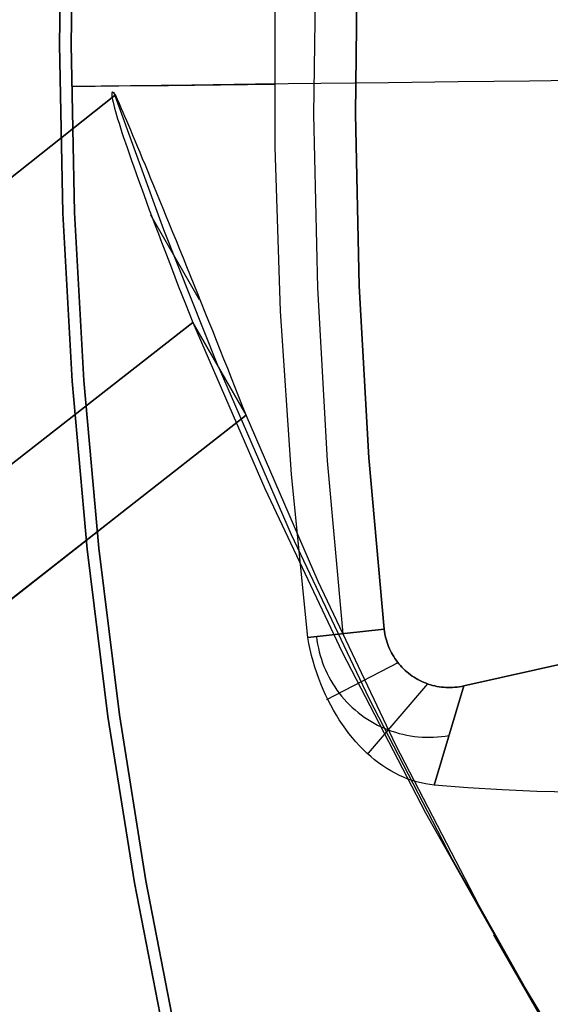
# Model space of a CAD drawing. Header units: millimetres. Extents: x -664 to 605, y -504 to 706.
# Tile 35 of 66: x -168 to -160, y -16 to 0. Entities that reach past the tile are written whole.
import ezdxf

# ---------------------------------------------------------------- set-up
doc = ezdxf.new("R2010")
doc.units = ezdxf.units.MM
doc.layers.add('1', color=7, linetype='Continuous')

# ---------------------------------------------------------------- blocks, each defined once
blk = doc.blocks.new('Bloque 05')
at = {"layer": '1', "color": 29, "true_color": 0x4d342b}
for p, q in [((75.304, -14.672, 616.561), (76.405, -12.627, 616.12)), ((76.354, -12.695, 615.659), (76.374, -12.664, 615.815)), ((76.354, -12.695, 615.659), (76.374, -12.664, 615.815)), ((76.374, -12.664, 615.815), (76.391, -12.647, 615.975)), ((76.374, -12.664, 615.815), (76.391, -12.647, 615.975)), ((76.374, -12.664, 615.815), (80.971, -17.544, 616.006)), ((80.971, -17.544, 616.006), (76.374, -12.664, 615.815)), ((76.374, -12.664, 615.815), (80.971, -17.544, 616.006)), ((76.391, -12.647, 615.975), (76.406, -12.636, 616.135)), ((76.391, -12.647, 615.975), (76.406, -12.636, 616.135)), ((76.406, -12.636, 616.135), (76.417, -12.629, 616.295)), ((76.406, -12.636, 616.135), (76.417, -12.629, 616.295)), ((76.417, -12.629, 616.295), (76.426, -12.628, 616.456)), ((76.417, -12.629, 616.295), (76.426, -12.628, 616.456)), ((76.426, -12.628, 616.456), (76.432, -12.631, 616.617)), ((76.426, -12.628, 616.456), (76.432, -12.631, 616.617)), ((76.433, -12.669, 617.099), (76.427, -12.691, 617.258)), ((76.433, -12.669, 617.099), (76.427, -12.691, 617.258)), ((76.432, -12.631, 616.617), (76.435, -12.639, 616.778)), ((76.432, -12.631, 616.617), (76.435, -12.639, 616.778)), ((76.435, -12.651, 616.939), (76.433, -12.669, 617.099)), ((76.435, -12.651, 616.939), (76.433, -12.669, 617.099)), ((76.435, -12.639, 616.778), (76.435, -12.651, 616.939)), ((76.435, -12.639, 616.778), (76.435, -12.651, 616.939)), ((76.245, -12.868, 615.048), (76.276, -12.818, 615.198)), ((76.245, -12.868, 615.048), (76.276, -12.818, 615.198)), ((76.276, -12.818, 615.198), (76.305, -12.773, 615.35)), ((76.276, -12.818, 615.198), (76.305, -12.773, 615.35)), ((76.305, -12.773, 615.35), (76.33, -12.732, 615.504)), ((76.305, -12.773, 615.35), (76.33, -12.732, 615.504)), ((76.33, -12.732, 615.504), (76.354, -12.695, 615.659)), ((76.33, -12.732, 615.504), (76.354, -12.695, 615.659)), ((76.378, -12.827, 617.886), (76.358, -12.873, 618.039)), ((76.378, -12.827, 617.886), (76.358, -12.873, 618.039)), ((76.394, -12.786, 617.731), (76.378, -12.827, 617.886)), ((76.394, -12.786, 617.731), (76.378, -12.827, 617.886)), ((76.408, -12.75, 617.574), (76.394, -12.786, 617.731)), ((76.408, -12.75, 617.574), (76.394, -12.786, 617.731)), ((76.419, -12.718, 617.417), (76.408, -12.75, 617.574)), ((76.419, -12.718, 617.417), (76.408, -12.75, 617.574)), ((76.427, -12.691, 617.258), (76.419, -12.718, 617.417)), ((76.427, -12.691, 617.258), (76.419, -12.718, 617.417)), ((76.136, -13.046, 614.612), (76.175, -12.982, 614.755)), ((76.136, -13.046, 614.612), (76.175, -12.982, 614.755)), ((76.175, -12.982, 614.755), (76.211, -12.923, 614.9)), ((76.175, -12.982, 614.755), (76.211, -12.923, 614.9)), ((76.211, -12.923, 614.9), (76.245, -12.868, 615.048)), ((76.211, -12.923, 614.9), (76.245, -12.868, 615.048)), ((76.311, -12.978, 618.34), (76.284, -13.037, 618.487)), ((76.311, -12.978, 618.34), (76.284, -13.037, 618.487)), ((76.336, -12.923, 618.19), (76.311, -12.978, 618.34)), ((76.336, -12.923, 618.19), (76.311, -12.978, 618.34)), ((76.358, -12.873, 618.039), (76.336, -12.923, 618.19)), ((76.358, -12.873, 618.039), (76.336, -12.923, 618.19)), ((76.051, -13.185, 614.334), (76.095, -13.113, 614.472)), ((76.051, -13.185, 614.334), (76.095, -13.113, 614.472)), ((76.095, -13.113, 614.472), (76.136, -13.046, 614.612)), ((76.095, -13.113, 614.472), (76.136, -13.046, 614.612)), ((76.253, -13.1, 618.632), (76.221, -13.168, 618.775)), ((76.253, -13.1, 618.632), (76.221, -13.168, 618.775)), ((76.284, -13.037, 618.487), (76.253, -13.1, 618.632)), ((76.284, -13.037, 618.487), (76.253, -13.1, 618.632)), ((75.957, -13.341, 614.069), (76.006, -13.261, 614.2)), ((75.957, -13.341, 614.069), (76.006, -13.261, 614.2)), ((76.006, -13.261, 614.2), (76.051, -13.185, 614.334)), ((76.006, -13.261, 614.2), (76.051, -13.185, 614.334)), ((76.185, -13.24, 618.915), (76.147, -13.315, 619.052)), ((76.185, -13.24, 618.915), (76.147, -13.315, 619.052)), ((76.221, -13.168, 618.775), (76.185, -13.24, 618.915)), ((76.221, -13.168, 618.775), (76.185, -13.24, 618.915)), ((75.855, -13.513, 613.816), (75.907, -13.425, 613.941)), ((75.855, -13.513, 613.816), (75.907, -13.425, 613.941)), ((75.907, -13.425, 613.941), (75.957, -13.341, 614.069)), ((75.907, -13.425, 613.941), (75.957, -13.341, 614.069)), ((76.107, -13.395, 619.186), (76.064, -13.479, 619.316)), ((76.107, -13.395, 619.186), (76.064, -13.479, 619.316)), ((76.147, -13.315, 619.052), (76.107, -13.395, 619.186)), ((76.147, -13.315, 619.052), (76.107, -13.395, 619.186)), ((75.743, -13.699, 613.578), (75.8, -13.604, 613.695)), ((75.743, -13.699, 613.578), (75.8, -13.604, 613.695)), ((75.8, -13.604, 613.695), (75.855, -13.513, 613.816)), ((75.8, -13.604, 613.695), (75.855, -13.513, 613.816)), ((76.019, -13.567, 619.444), (75.971, -13.658, 619.568)), ((76.019, -13.567, 619.444), (75.971, -13.658, 619.568)), ((76.064, -13.479, 619.316), (76.019, -13.567, 619.444)), ((76.064, -13.479, 619.316), (76.019, -13.567, 619.444)), ((75.685, -13.798, 613.465), (75.743, -13.699, 613.578)), ((75.685, -13.798, 613.465), (75.743, -13.699, 613.578)), ((75.921, -13.753, 619.688), (75.869, -13.851, 619.804)), ((75.921, -13.753, 619.688), (75.869, -13.851, 619.804)), ((75.971, -13.658, 619.568), (75.921, -13.753, 619.688)), ((75.971, -13.658, 619.568), (75.921, -13.753, 619.688)), ((75.562, -14.005, 613.251), (75.624, -13.9, 613.356)), ((75.562, -14.005, 613.251), (75.624, -13.9, 613.356)), ((75.624, -13.9, 613.356), (75.685, -13.798, 613.465)), ((75.624, -13.9, 613.356), (75.685, -13.798, 613.465)), ((75.869, -13.851, 619.804), (75.815, -13.953, 619.917)), ((75.869, -13.851, 619.804), (75.815, -13.953, 619.917)), ((75.498, -14.113, 613.15), (75.562, -14.005, 613.251)), ((75.498, -14.113, 613.15), (75.562, -14.005, 613.251)), ((75.759, -14.058, 620.026), (75.701, -14.166, 620.13)), ((75.759, -14.058, 620.026), (75.701, -14.166, 620.13)), ((75.815, -13.953, 619.917), (75.759, -14.058, 620.026)), ((75.815, -13.953, 619.917), (75.759, -14.058, 620.026)), ((75.365, -14.338, 612.962), (75.432, -14.224, 613.054)), ((75.365, -14.338, 612.962), (75.432, -14.224, 613.054)), ((75.432, -14.224, 613.054), (75.498, -14.113, 613.15)), ((75.432, -14.224, 613.054), (75.498, -14.113, 613.15)), ((75.701, -14.166, 620.13), (75.64, -14.277, 620.23)), ((75.701, -14.166, 620.13), (75.64, -14.277, 620.23)), ((75.296, -14.455, 612.875), (75.365, -14.338, 612.962)), ((75.296, -14.455, 612.875), (75.365, -14.338, 612.962)), ((75.578, -14.391, 620.326), (75.514, -14.507, 620.417)), ((75.578, -14.391, 620.326), (75.514, -14.507, 620.417)), ((75.64, -14.277, 620.23), (75.578, -14.391, 620.326)), ((75.64, -14.277, 620.23), (75.578, -14.391, 620.326)), ((74.582, -15.695, 612.313), (75.542, -14.475, 620.365)), ((75.226, -14.574, 612.793), (75.296, -14.455, 612.875)), ((75.226, -14.574, 612.793), (75.296, -14.455, 612.875)), ((75.514, -14.507, 620.417), (75.449, -14.626, 620.503)), ((75.514, -14.507, 620.417), (75.449, -14.626, 620.503)), ((74.145, -16.686, 617.004), (75.304, -14.672, 616.561)), ((75.081, -14.82, 612.643), (75.154, -14.696, 612.715)), ((75.081, -14.82, 612.643), (75.154, -14.696, 612.715)), ((75.154, -14.696, 612.715), (75.226, -14.574, 612.793)), ((75.154, -14.696, 612.715), (75.226, -14.574, 612.793)), ((75.449, -14.626, 620.503), (75.381, -14.748, 620.585)), ((75.449, -14.626, 620.503), (75.381, -14.748, 620.585)), ((75.007, -14.946, 612.575), (75.081, -14.82, 612.643)), ((75.007, -14.946, 612.575), (75.081, -14.82, 612.643)), ((75.381, -14.748, 620.585), (75.312, -14.871, 620.661)), ((75.381, -14.748, 620.585), (75.312, -14.871, 620.661)), ((74.932, -15.075, 612.513), (75.007, -14.946, 612.575)), ((74.932, -15.075, 612.513), (75.007, -14.946, 612.575)), ((75.242, -14.997, 620.733), (75.17, -15.125, 620.8)), ((75.242, -14.997, 620.733), (75.17, -15.125, 620.8)), ((75.312, -14.871, 620.661), (75.242, -14.997, 620.733)), ((75.312, -14.871, 620.661), (75.242, -14.997, 620.733)), ((74.856, -15.205, 612.456), (74.932, -15.075, 612.513)), ((74.856, -15.205, 612.456), (74.932, -15.075, 612.513)), ((75.17, -15.125, 620.8), (75.097, -15.255, 620.862)), ((75.17, -15.125, 620.8), (75.097, -15.255, 620.862)), ((74.779, -15.336, 612.404), (74.856, -15.205, 612.456)), ((74.779, -15.336, 612.404), (74.856, -15.205, 612.456)), ((75.097, -15.255, 620.862), (75.023, -15.386, 620.918)), ((75.097, -15.255, 620.862), (75.023, -15.386, 620.918)), ((74.623, -15.604, 612.316), (74.701, -15.469, 612.357)), ((74.623, -15.604, 612.316), (74.701, -15.469, 612.357)), ((74.701, -15.469, 612.357), (74.779, -15.336, 612.404)), ((74.701, -15.469, 612.357), (74.779, -15.336, 612.404)), ((75.023, -15.386, 620.918), (74.948, -15.519, 620.969)), ((75.023, -15.386, 620.918), (74.948, -15.519, 620.969)), ((74.544, -15.74, 612.28), (74.623, -15.604, 612.316)), ((74.544, -15.74, 612.28), (74.623, -15.604, 612.316)), ((74.948, -15.519, 620.969), (74.871, -15.653, 621.015)), ((74.948, -15.519, 620.969), (74.871, -15.653, 621.015)), ((74.464, -15.877, 612.25), (74.544, -15.74, 612.28)), ((74.464, -15.877, 612.25), (74.544, -15.74, 612.28)), ((74.794, -15.789, 621.056), (74.715, -15.925, 621.091)), ((74.794, -15.789, 621.056), (74.715, -15.925, 621.091)), ((74.871, -15.653, 621.015), (74.794, -15.789, 621.056)), ((74.871, -15.653, 621.015), (74.794, -15.789, 621.056)), ((74.384, -16.014, 612.225), (74.464, -15.877, 612.25)), ((74.384, -16.014, 612.225), (74.464, -15.877, 612.25)), ((74.715, -15.925, 621.091), (74.636, -16.062, 621.12)), ((74.715, -15.925, 621.091), (74.636, -16.062, 621.12)), ((74.636, -16.062, 621.12), (73.124, -18.51, 621.671)), ((74.636, -16.062, 621.12), (73.124, -18.51, 621.671)), ((74.636, -16.062, 621.12), (73.582, -17.401, 612.283)), ((73.582, -17.401, 612.283), (74.636, -16.062, 621.12)), ((74.304, -16.152, 612.206), (74.384, -16.014, 612.225)), ((74.304, -16.152, 612.206), (74.384, -16.014, 612.225)), ((74.636, -16.062, 621.12), (79.079, -20.723, 621.297)), ((74.636, -16.062, 621.12), (78.958, -20.6, 621.292)), ((79.079, -20.723, 621.297), (74.636, -16.062, 621.12)), ((74.223, -16.291, 612.192), (74.304, -16.152, 612.206)), ((74.223, -16.291, 612.192), (74.304, -16.152, 612.206)), ((74.143, -16.43, 612.184), (74.223, -16.291, 612.192)), ((74.143, -16.43, 612.184), (74.223, -16.291, 612.192)), ((73.981, -16.709, 612.184), (74.062, -16.57, 612.181)), ((73.981, -16.709, 612.184), (74.062, -16.57, 612.181)), ((74.062, -16.57, 612.181), (74.143, -16.43, 612.184)), ((74.062, -16.57, 612.181), (74.143, -16.43, 612.184)), ((72.598, -19.179, 617.253), (74.109, -16.732, 616.702)), ((73.901, -16.849, 612.193), (73.981, -16.709, 612.184)), ((73.901, -16.849, 612.193), (73.981, -16.709, 612.184)), ((73.821, -16.988, 612.207), (73.901, -16.849, 612.193)), ((73.821, -16.988, 612.207), (73.901, -16.849, 612.193)), ((73.741, -17.126, 612.227), (73.821, -16.988, 612.207)), ((73.741, -17.126, 612.227), (73.821, -16.988, 612.207)), ((73.661, -17.264, 612.252), (73.741, -17.126, 612.227)), ((73.661, -17.264, 612.252), (73.741, -17.126, 612.227)), ((73.582, -17.401, 612.283), (73.661, -17.264, 612.252)), ((73.582, -17.401, 612.283), (73.661, -17.264, 612.252)), ((72.071, -19.848, 612.834), (73.582, -17.401, 612.283)), ((72.071, -19.848, 612.834), (73.582, -17.401, 612.283)), ((78.025, -22.062, 612.459), (73.582, -17.401, 612.283)), ((73.582, -17.401, 612.283), (77.503, -21.528, 612.441)), ((73.582, -17.401, 612.283), (78.025, -22.062, 612.459)), ((73.124, -18.51, 621.671), (71.529, -20.903, 622.224)), ((73.124, -18.51, 621.671), (71.529, -20.903, 622.224)), ((71.002, -21.572, 617.806), (72.598, -19.179, 617.253)), ((70.475, -22.242, 613.387), (72.071, -19.848, 612.834)), ((70.475, -22.242, 613.387), (72.071, -19.848, 612.834)), ((71.529, -20.903, 622.224), (69.851, -23.239, 622.778)), ((71.529, -20.903, 622.224), (69.851, -23.239, 622.778)), ((69.324, -23.909, 618.36), (71.002, -21.572, 617.806)), ((68.797, -24.578, 613.941), (70.475, -22.242, 613.387)), ((68.797, -24.578, 613.941), (70.475, -22.242, 613.387)), ((69.851, -23.239, 622.778), (68.094, -25.516, 623.333)), ((69.851, -23.239, 622.778), (68.094, -25.516, 623.333)), ((67.567, -26.185, 618.914), (69.324, -23.909, 618.36)), ((67.04, -26.855, 614.496), (68.797, -24.578, 613.941)), ((67.04, -26.855, 614.496), (68.797, -24.578, 613.941)), ((67.445, -26.344, 614.37), (68.499, -25.005, 623.207)), ((68.094, -25.516, 623.333), (66.259, -27.73, 623.887)), ((68.094, -25.516, 623.333), (66.259, -27.73, 623.887))]:
    blk.add_line(p, q, dxfattribs=at)
blk = doc.blocks.new('Bloque 06')
at = {"layer": '1', "color": 29, "true_color": 0x4d342b}
for p, q in [((77.188, -11.973, 623.13), (77.538, -9.324, 623.13)), ((77.188, -11.973, 615.57), (77.538, -9.324, 615.57)), ((77.538, -9.324, 615.57), (77.188, -11.973, 615.57)), ((77.188, -11.973, 623.13), (77.538, -9.324, 623.13)), ((77.722, -9.345, 623.13), (77.371, -12.001, 623.13)), ((77.371, -12.001, 615.57), (77.722, -9.345, 615.57)), ((77.722, -9.345, 623.13), (77.371, -12.001, 623.13)), ((77.722, -9.345, 619.35), (77.371, -12.001, 619.35)), ((77.722, -9.345, 615.57), (77.371, -12.001, 615.57)), ((72.92, -9.699, 613.83), (72.562, -12.41, 613.83)), ((72.562, -12.41, 613.83), (72.92, -9.699, 613.83)), ((73.578, -9.781, 612.633), (73.216, -12.514, 612.633)), ((73.745, -13.121, 611.522), (74.12, -10.545, 611.497)), ((73.745, -13.121, 611.522), (74.12, -10.545, 611.497)), ((68.754, -11.313, 630.486), (69.902, -11.495, 629.699)), ((69.902, -11.495, 629.699), (71.021, -11.673, 628.871)), ((71.021, -11.673, 628.871), (72.112, -11.845, 628.005)), ((72.112, -11.845, 628.005), (73.172, -12.013, 627.101)), ((73.172, -12.013, 627.101), (74.201, -12.176, 626.16)), ((76.747, -14.609, 623.13), (77.188, -11.973, 623.13)), ((76.747, -14.609, 615.57), (77.188, -11.973, 615.57)), ((77.188, -11.973, 615.57), (76.747, -14.609, 615.57)), ((76.747, -14.609, 623.13), (77.188, -11.973, 623.13)), ((77.371, -12.001, 623.13), (76.929, -14.642, 623.13)), ((76.929, -14.642, 615.57), (77.371, -12.001, 615.57)), ((77.371, -12.001, 623.13), (76.929, -14.642, 623.13)), ((77.371, -12.001, 619.35), (76.929, -14.642, 619.35)), ((77.371, -12.001, 615.57), (76.929, -14.642, 615.57)), ((74.748, -12.263, 612.484), (73.9, -12.129, 611.512)), ((74.201, -12.176, 626.16), (75.197, -12.334, 625.184)), ((75.563, -12.392, 613.485), (74.748, -12.263, 612.484)), ((75.197, -12.334, 625.184), (76.159, -12.487, 624.174)), ((72.562, -12.41, 613.83), (72.109, -15.108, 613.83)), ((72.109, -15.108, 613.83), (72.562, -12.41, 613.83)), ((73.216, -12.514, 612.633), (72.759, -15.232, 612.633)), ((76.342, -12.516, 614.514), (75.563, -12.392, 613.485)), ((76.159, -12.487, 624.174), (77.086, -12.634, 623.13)), ((77.086, -12.634, 615.57), (76.342, -12.516, 614.514)), ((77.269, -12.663, 623.13), (77.269, -12.663, 615.57)), ((73.284, -15.683, 611.55), (73.745, -13.121, 611.522)), ((73.284, -15.683, 611.55), (73.745, -13.121, 611.522)), ((69.544, -21.157, 613.83), (51.217, -14.105, 613.83)), ((51.217, -14.105, 613.83), (69.544, -21.157, 613.83)), ((76.216, -17.228, 623.13), (76.747, -14.609, 623.13)), ((76.216, -17.228, 615.57), (76.747, -14.609, 615.57)), ((76.747, -14.609, 615.57), (76.216, -17.228, 615.57)), ((76.216, -17.228, 623.13), (76.747, -14.609, 623.13)), ((76.929, -14.642, 623.13), (76.397, -17.267, 623.13)), ((76.397, -17.267, 615.57), (76.929, -14.642, 615.57)), ((76.929, -14.642, 623.13), (76.397, -17.267, 623.13)), ((76.929, -14.642, 619.35), (76.397, -17.267, 619.35)), ((76.929, -14.642, 615.57), (76.397, -17.267, 615.57)), ((72.109, -15.108, 613.83), (71.562, -17.788, 613.83)), ((71.562, -17.788, 613.83), (72.109, -15.108, 613.83)), ((72.759, -15.232, 612.633), (72.209, -17.933, 612.633)), ((72.738, -18.228, 611.583), (73.284, -15.683, 611.55)), ((72.738, -18.228, 611.583), (73.284, -15.683, 611.55)), ((75.595, -19.827, 623.13), (76.216, -17.228, 623.13)), ((75.595, -19.827, 615.57), (76.216, -17.228, 615.57)), ((76.216, -17.228, 615.57), (75.595, -19.827, 615.57)), ((75.595, -19.827, 623.13), (76.216, -17.228, 623.13)), ((76.397, -17.267, 623.13), (75.775, -19.873, 623.13)), ((75.775, -19.873, 615.57), (76.397, -17.267, 615.57)), ((76.397, -17.267, 623.13), (75.775, -19.873, 623.13)), ((76.397, -17.267, 619.35), (75.775, -19.873, 619.35)), ((76.397, -17.267, 615.57), (75.775, -19.873, 615.57)), ((71.562, -17.788, 613.83), (70.923, -20.447, 613.83)), ((70.923, -20.447, 613.83), (71.562, -17.788, 613.83)), ((72.209, -17.933, 612.633), (71.565, -20.613, 612.633)), ((72.107, -20.753, 611.62), (72.738, -18.228, 611.583)), ((72.107, -20.753, 611.62), (72.738, -18.228, 611.583)), ((74.886, -22.403, 623.13), (75.595, -19.827, 623.13)), ((74.886, -22.403, 615.57), (75.595, -19.827, 615.57)), ((75.595, -19.827, 615.57), (74.886, -22.403, 615.57)), ((74.886, -22.403, 623.13), (75.595, -19.827, 623.13)), ((75.775, -19.873, 623.13), (75.063, -22.455, 623.13)), ((75.063, -22.455, 615.57), (75.775, -19.873, 615.57)), ((75.775, -19.873, 623.13), (75.063, -22.455, 623.13)), ((75.775, -19.873, 619.35), (75.063, -22.455, 619.35)), ((75.775, -19.873, 615.57), (75.063, -22.455, 615.57)), ((70.914, -20.481, 613.83), (70.903, -20.516, 613.83)), ((70.903, -20.516, 613.83), (70.914, -20.481, 613.83)), ((70.923, -20.447, 613.83), (70.914, -20.481, 613.83)), ((70.914, -20.481, 613.83), (70.923, -20.447, 613.83)), ((72.107, -20.753, 611.62), (70.923, -20.447, 613.83)), ((70.923, -20.447, 613.83), (72.107, -20.753, 611.62)), ((70.849, -20.648, 613.83), (70.832, -20.679, 613.83)), ((70.832, -20.679, 613.83), (70.849, -20.648, 613.83)), ((70.864, -20.615, 613.83), (70.849, -20.648, 613.83)), ((70.849, -20.648, 613.83), (70.864, -20.615, 613.83)), ((70.878, -20.582, 613.83), (70.864, -20.615, 613.83)), ((70.864, -20.615, 613.83), (70.878, -20.582, 613.83)), ((70.891, -20.549, 613.83), (70.878, -20.582, 613.83)), ((70.878, -20.582, 613.83), (70.891, -20.549, 613.83)), ((70.903, -20.516, 613.83), (70.891, -20.549, 613.83)), ((70.891, -20.549, 613.83), (70.903, -20.516, 613.83)), ((70.756, -20.8, 613.83), (70.734, -20.828, 613.83)), ((70.734, -20.828, 613.83), (70.756, -20.8, 613.83)), ((70.777, -20.771, 613.83), (70.756, -20.8, 613.83)), ((70.756, -20.8, 613.83), (70.777, -20.771, 613.83)), ((70.796, -20.741, 613.83), (70.777, -20.771, 613.83)), ((70.777, -20.771, 613.83), (70.796, -20.741, 613.83)), ((70.815, -20.71, 613.83), (70.796, -20.741, 613.83)), ((70.796, -20.741, 613.83), (70.815, -20.71, 613.83)), ((70.832, -20.679, 613.83), (70.815, -20.71, 613.83)), ((70.815, -20.71, 613.83), (70.832, -20.679, 613.83)), ((71.954, -20.777, 611.875), (71.936, -20.836, 611.875)), ((71.971, -20.718, 611.875), (71.954, -20.777, 611.875)), ((72.075, -20.845, 611.613), (72.107, -20.753, 611.62)), ((72.075, -20.845, 611.613), (72.107, -20.753, 611.62)), ((70.612, -20.959, 613.83), (70.585, -20.982, 613.83)), ((70.585, -20.982, 613.83), (70.612, -20.959, 613.83)), ((70.639, -20.934, 613.83), (70.612, -20.959, 613.83)), ((70.612, -20.959, 613.83), (70.639, -20.934, 613.83)), ((70.63, -20.943, 613.83), (71.67, -21.692, 611.446)), ((70.664, -20.909, 613.83), (70.639, -20.934, 613.83)), ((70.639, -20.934, 613.83), (70.664, -20.909, 613.83)), ((70.688, -20.883, 613.83), (70.664, -20.909, 613.83)), ((70.664, -20.909, 613.83), (70.688, -20.883, 613.83)), ((70.712, -20.856, 613.83), (70.688, -20.883, 613.83)), ((70.688, -20.883, 613.83), (70.712, -20.856, 613.83)), ((70.734, -20.828, 613.83), (70.712, -20.856, 613.83)), ((70.712, -20.856, 613.83), (70.734, -20.828, 613.83)), ((71.893, -20.951, 611.875), (71.869, -21.007, 611.875)), ((71.915, -20.894, 611.875), (71.893, -20.951, 611.875)), ((71.936, -20.836, 611.875), (71.915, -20.894, 611.875)), ((72.005, -21.025, 611.591), (72.041, -20.936, 611.603)), ((72.005, -21.025, 611.591), (72.041, -20.936, 611.603)), ((72.041, -20.936, 611.603), (72.075, -20.845, 611.613)), ((72.041, -20.936, 611.603), (72.075, -20.845, 611.613)), ((70.377, -21.119, 613.83), (70.344, -21.134, 613.83)), ((70.344, -21.134, 613.83), (70.377, -21.119, 613.83)), ((70.408, -21.102, 613.83), (70.377, -21.119, 613.83)), ((70.377, -21.119, 613.83), (70.408, -21.102, 613.83)), ((70.44, -21.085, 613.83), (70.408, -21.102, 613.83)), ((70.408, -21.102, 613.83), (70.44, -21.085, 613.83)), ((70.47, -21.066, 613.83), (70.44, -21.085, 613.83)), ((70.44, -21.085, 613.83), (70.47, -21.066, 613.83)), ((70.5, -21.047, 613.83), (70.47, -21.066, 613.83)), ((70.47, -21.066, 613.83), (70.5, -21.047, 613.83)), ((70.529, -21.026, 613.83), (70.5, -21.047, 613.83)), ((70.5, -21.047, 613.83), (70.529, -21.026, 613.83)), ((70.558, -21.005, 613.83), (70.529, -21.026, 613.83)), ((70.529, -21.026, 613.83), (70.558, -21.005, 613.83)), ((70.585, -20.982, 613.83), (70.558, -21.005, 613.83)), ((70.558, -21.005, 613.83), (70.585, -20.982, 613.83)), ((71.814, -21.117, 611.875), (71.784, -21.171, 611.875)), ((71.842, -21.063, 611.875), (71.814, -21.117, 611.875)), ((71.869, -21.007, 611.875), (71.842, -21.063, 611.875)), ((71.926, -21.201, 611.559), (71.966, -21.114, 611.576)), ((71.926, -21.201, 611.559), (71.966, -21.114, 611.576)), ((71.966, -21.114, 611.576), (72.005, -21.025, 611.591)), ((71.966, -21.114, 611.576), (72.005, -21.025, 611.591)), ((69.578, -21.169, 613.83), (69.544, -21.157, 613.83)), ((69.544, -21.157, 613.83), (69.778, -22.783, 609.921)), ((69.778, -22.783, 609.921), (69.544, -21.157, 613.83)), ((69.544, -21.157, 613.83), (69.578, -21.169, 613.83)), ((69.612, -21.18, 613.83), (69.578, -21.169, 613.83)), ((69.578, -21.169, 613.83), (69.612, -21.18, 613.83)), ((69.646, -21.19, 613.83), (69.612, -21.18, 613.83)), ((69.612, -21.18, 613.83), (69.646, -21.19, 613.83)), ((69.681, -21.198, 613.83), (69.646, -21.19, 613.83)), ((69.646, -21.19, 613.83), (69.681, -21.198, 613.83)), ((69.715, -21.206, 613.83), (69.681, -21.198, 613.83)), ((69.681, -21.198, 613.83), (69.715, -21.206, 613.83)), ((69.751, -21.212, 613.83), (69.715, -21.206, 613.83)), ((69.715, -21.206, 613.83), (69.751, -21.212, 613.83)), ((69.786, -21.217, 613.83), (69.751, -21.212, 613.83)), ((69.751, -21.212, 613.83), (69.786, -21.217, 613.83)), ((69.822, -21.221, 613.83), (69.786, -21.217, 613.83)), ((69.786, -21.217, 613.83), (69.822, -21.221, 613.83)), ((69.857, -21.224, 613.83), (69.822, -21.221, 613.83)), ((69.822, -21.221, 613.83), (69.857, -21.224, 613.83)), ((69.893, -21.225, 613.83), (69.857, -21.224, 613.83)), ((69.857, -21.224, 613.83), (69.893, -21.225, 613.83)), ((69.929, -21.226, 613.83), (69.893, -21.225, 613.83)), ((69.893, -21.225, 613.83), (69.929, -21.226, 613.83)), ((69.964, -21.225, 613.83), (69.929, -21.226, 613.83)), ((69.929, -21.226, 613.83), (69.964, -21.225, 613.83)), ((70, -21.222, 613.83), (69.964, -21.225, 613.83)), ((69.964, -21.225, 613.83), (70, -21.222, 613.83)), ((70.035, -21.219, 613.83), (70, -21.222, 613.83)), ((70, -21.222, 613.83), (70.035, -21.219, 613.83)), ((70.071, -21.214, 613.83), (70.035, -21.219, 613.83)), ((70.035, -21.219, 613.83), (70.071, -21.214, 613.83)), ((70.106, -21.208, 613.83), (70.071, -21.214, 613.83)), ((70.071, -21.214, 613.83), (70.106, -21.208, 613.83)), ((70.141, -21.201, 613.83), (70.106, -21.208, 613.83)), ((70.106, -21.208, 613.83), (70.141, -21.201, 613.83)), ((70.118, -21.206, 613.83), (70.89, -22.432, 610.881)), ((70.176, -21.193, 613.83), (70.141, -21.201, 613.83)), ((70.141, -21.201, 613.83), (70.176, -21.193, 613.83)), ((70.21, -21.183, 613.83), (70.176, -21.193, 613.83)), ((70.176, -21.193, 613.83), (70.21, -21.183, 613.83)), ((70.244, -21.173, 613.83), (70.21, -21.183, 613.83)), ((70.21, -21.183, 613.83), (70.244, -21.173, 613.83)), ((70.278, -21.161, 613.83), (70.244, -21.173, 613.83)), ((70.244, -21.173, 613.83), (70.278, -21.161, 613.83)), ((70.311, -21.148, 613.83), (70.278, -21.161, 613.83)), ((70.278, -21.161, 613.83), (70.311, -21.148, 613.83)), ((70.344, -21.134, 613.83), (70.311, -21.148, 613.83)), ((70.311, -21.148, 613.83), (70.344, -21.134, 613.83)), ((71.719, -21.275, 611.875), (71.684, -21.325, 611.875)), ((71.753, -21.223, 611.875), (71.719, -21.275, 611.875)), ((71.784, -21.171, 611.875), (71.753, -21.223, 611.875)), ((71.883, -21.287, 611.54), (71.926, -21.201, 611.559)), ((71.883, -21.287, 611.54), (71.926, -21.201, 611.559)), ((71.608, -21.422, 611.875), (71.568, -21.468, 611.875)), ((71.647, -21.374, 611.875), (71.608, -21.422, 611.875)), ((71.684, -21.325, 611.875), (71.647, -21.374, 611.875)), ((71.792, -21.453, 611.496), (71.839, -21.371, 611.519)), ((71.792, -21.453, 611.496), (71.839, -21.371, 611.519)), ((71.839, -21.371, 611.519), (71.883, -21.287, 611.54)), ((71.839, -21.371, 611.519), (71.883, -21.287, 611.54)), ((71.483, -21.556, 611.875), (71.438, -21.598, 611.875)), ((71.526, -21.513, 611.875), (71.483, -21.556, 611.875)), ((71.568, -21.468, 611.875), (71.526, -21.513, 611.875)), ((71.694, -21.613, 611.442), (71.744, -21.534, 611.47)), ((71.694, -21.613, 611.442), (71.744, -21.534, 611.47)), ((71.744, -21.534, 611.47), (71.792, -21.453, 611.496)), ((71.744, -21.534, 611.47), (71.792, -21.453, 611.496)), ((71.295, -21.715, 611.875), (71.245, -21.75, 611.875)), ((71.344, -21.678, 611.875), (71.295, -21.715, 611.875)), ((71.392, -21.639, 611.875), (71.344, -21.678, 611.875)), ((71.438, -21.598, 611.875), (71.392, -21.639, 611.875)), ((71.589, -21.765, 611.381), (71.642, -21.69, 611.412)), ((71.589, -21.765, 611.381), (71.642, -21.69, 611.412)), ((71.642, -21.69, 611.412), (71.694, -21.613, 611.442)), ((71.642, -21.69, 611.412), (71.694, -21.613, 611.442)), ((70.978, -21.901, 611.875), (70.922, -21.925, 611.875)), ((71.034, -21.874, 611.875), (70.978, -21.901, 611.875)), ((71.088, -21.846, 611.875), (71.034, -21.874, 611.875)), ((71.142, -21.816, 611.875), (71.088, -21.846, 611.875)), ((71.194, -21.784, 611.875), (71.142, -21.816, 611.875)), ((71.245, -21.75, 611.875), (71.194, -21.784, 611.875)), ((71.478, -21.908, 611.311), (71.534, -21.838, 611.347)), ((71.478, -21.908, 611.311), (71.534, -21.838, 611.347)), ((71.534, -21.838, 611.347), (71.589, -21.765, 611.381)), ((71.534, -21.838, 611.347), (71.589, -21.765, 611.381)), ((69.72, -21.988, 611.875), (69.661, -21.97, 611.875)), ((69.779, -22.005, 611.875), (69.72, -21.988, 611.875)), ((69.838, -22.019, 611.875), (69.779, -22.005, 611.875)), ((69.899, -22.032, 611.875), (69.838, -22.019, 611.875)), ((69.959, -22.042, 611.875), (69.899, -22.032, 611.875)), ((70.02, -22.051, 611.875), (69.959, -22.042, 611.875)), ((70.081, -22.057, 611.875), (70.02, -22.051, 611.875)), ((70.142, -22.061, 611.875), (70.081, -22.057, 611.875)), ((70.388, -22.056, 611.875), (70.326, -22.061, 611.875)), ((70.449, -22.05, 611.875), (70.388, -22.056, 611.875)), ((70.509, -22.042, 611.875), (70.449, -22.05, 611.875)), ((70.57, -22.031, 611.875), (70.509, -22.042, 611.875)), ((70.63, -22.019, 611.875), (70.57, -22.031, 611.875)), ((70.69, -22.004, 611.875), (70.63, -22.019, 611.875)), ((70.749, -21.987, 611.875), (70.69, -22.004, 611.875)), ((70.807, -21.969, 611.875), (70.749, -21.987, 611.875)), ((70.865, -21.948, 611.875), (70.807, -21.969, 611.875)), ((70.922, -21.925, 611.875), (70.865, -21.948, 611.875)), ((71.299, -22.107, 611.191), (71.36, -22.043, 611.233)), ((71.299, -22.107, 611.191), (71.36, -22.043, 611.233)), ((71.36, -22.043, 611.233), (71.42, -21.977, 611.273)), ((71.36, -22.043, 611.233), (71.42, -21.977, 611.273)), ((71.42, -21.977, 611.273), (71.478, -21.908, 611.311)), ((71.42, -21.977, 611.273), (71.478, -21.908, 611.311)), ((70.204, -22.063, 611.875), (70.142, -22.061, 611.875)), ((70.265, -22.063, 611.875), (70.204, -22.063, 611.875)), ((70.326, -22.061, 611.875), (70.265, -22.063, 611.875)), ((71.174, -22.227, 611.102), (71.237, -22.168, 611.148)), ((71.174, -22.227, 611.102), (71.237, -22.168, 611.148)), ((71.237, -22.168, 611.148), (71.299, -22.107, 611.191)), ((71.237, -22.168, 611.148), (71.299, -22.107, 611.191)), ((70.978, -22.387, 610.957), (71.044, -22.336, 611.007)), ((70.978, -22.387, 610.957), (71.044, -22.336, 611.007)), ((71.044, -22.336, 611.007), (71.11, -22.283, 611.055)), ((71.044, -22.336, 611.007), (71.11, -22.283, 611.055)), ((71.11, -22.283, 611.055), (71.174, -22.227, 611.102)), ((71.11, -22.283, 611.055), (71.174, -22.227, 611.102)), ((70.704, -22.561, 610.741), (70.774, -22.522, 610.797)), ((70.704, -22.561, 610.741), (70.774, -22.522, 610.797)), ((70.774, -22.522, 610.797), (70.842, -22.48, 610.852)), ((70.774, -22.522, 610.797), (70.842, -22.48, 610.852)), ((70.842, -22.48, 610.852), (70.911, -22.435, 610.905)), ((70.842, -22.48, 610.852), (70.911, -22.435, 610.905)), ((70.911, -22.435, 610.905), (70.978, -22.387, 610.957)), ((70.911, -22.435, 610.905), (70.978, -22.387, 610.957)), ((74.088, -24.953, 623.13), (74.886, -22.403, 623.13)), ((74.088, -24.953, 615.57), (74.886, -22.403, 615.57)), ((74.886, -22.403, 615.57), (74.088, -24.953, 615.57)), ((74.088, -24.953, 623.13), (74.886, -22.403, 623.13)), ((75.063, -22.455, 623.13), (74.264, -25.011, 623.13)), ((74.264, -25.011, 615.57), (75.063, -22.455, 615.57)), ((75.063, -22.455, 623.13), (74.264, -25.011, 623.13)), ((75.063, -22.455, 619.35), (74.264, -25.011, 619.35)), ((75.063, -22.455, 615.57), (74.264, -25.011, 615.57)), ((67.599, -22.579, 608.001), (68.153, -22.647, 608.466)), ((67.599, -22.579, 608.001), (68.153, -22.647, 608.466)), ((68.153, -22.647, 608.466), (68.701, -22.704, 608.941)), ((68.153, -22.647, 608.466), (68.701, -22.704, 608.941)), ((70.421, -22.687, 610.505), (70.492, -22.66, 610.565)), ((70.421, -22.687, 610.505), (70.492, -22.66, 610.565)), ((70.492, -22.66, 610.565), (70.563, -22.63, 610.625)), ((70.492, -22.66, 610.565), (70.563, -22.63, 610.625)), ((70.563, -22.63, 610.625), (70.634, -22.597, 610.684)), ((70.563, -22.63, 610.625), (70.634, -22.597, 610.684)), ((70.634, -22.597, 610.684), (70.704, -22.561, 610.741)), ((70.634, -22.597, 610.684), (70.704, -22.561, 610.741)), ((68.701, -22.704, 608.941), (69.243, -22.749, 609.426)), ((68.701, -22.704, 608.941), (69.243, -22.749, 609.426)), ((69.243, -22.749, 609.426), (69.778, -22.783, 609.921)), ((69.243, -22.749, 609.426), (69.778, -22.783, 609.921)), ((69.778, -22.783, 609.921), (69.849, -22.786, 609.988)), ((69.778, -22.783, 609.921), (69.849, -22.786, 609.988)), ((69.849, -22.786, 609.988), (69.92, -22.785, 610.055)), ((69.849, -22.786, 609.988), (69.92, -22.785, 610.055)), ((69.92, -22.785, 610.055), (69.991, -22.78, 610.121)), ((69.92, -22.785, 610.055), (69.991, -22.78, 610.121)), ((69.991, -22.78, 610.121), (70.063, -22.773, 610.187)), ((69.991, -22.78, 610.121), (70.063, -22.773, 610.187)), ((70.063, -22.773, 610.187), (70.134, -22.762, 610.252)), ((70.063, -22.773, 610.187), (70.134, -22.762, 610.252)), ((70.134, -22.762, 610.252), (70.206, -22.748, 610.316)), ((70.134, -22.762, 610.252), (70.206, -22.748, 610.316)), ((70.206, -22.748, 610.316), (70.278, -22.731, 610.38)), ((70.206, -22.748, 610.316), (70.278, -22.731, 610.38)), ((70.278, -22.731, 610.38), (70.35, -22.711, 610.443)), ((70.278, -22.731, 610.38), (70.35, -22.711, 610.443)), ((70.35, -22.711, 610.443), (70.421, -22.687, 610.505)), ((70.35, -22.711, 610.443), (70.421, -22.687, 610.505)), ((73.204, -27.474, 623.13), (74.088, -24.953, 623.13)), ((73.204, -27.474, 615.57), (74.088, -24.953, 615.57)), ((74.088, -24.953, 615.57), (73.204, -27.474, 615.57)), ((73.204, -27.474, 623.13), (74.088, -24.953, 623.13)), ((74.264, -25.011, 623.13), (73.377, -27.539, 623.13)), ((73.377, -27.539, 615.57), (74.264, -25.011, 615.57)), ((74.264, -25.011, 623.13), (73.377, -27.539, 623.13)), ((74.264, -25.011, 619.35), (73.377, -27.539, 619.35)), ((74.264, -25.011, 615.57), (73.377, -27.539, 615.57))]:
    blk.add_line(p, q, dxfattribs=at)
blk = doc.blocks.new('33451_ 33451WP_ - FAN-464261-_3D_')
at = {"layer": '1', "color": 29, "true_color": 0x4d342b}
for name in ['Bloque 06', 'Bloque 05']:
    blk.add_blockref(name, (0, 0), dxfattribs=at)
blk = doc.blocks.new('Product')
at = {"layer": '1'}
blk.add_blockref('33451_ 33451WP_ - FAN-464261-_3D_', (0, 0), dxfattribs=at)

msp = doc.modelspace()

# ---------------------------------------------------------------- block references
at = {"layer": '1', "extrusion": (0, 0, -1), "rotation": 8.321257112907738}
msp.add_blockref('Product', (89.188, 0, -639.2), dxfattribs=at)

doc.saveas('drawing.dxf')
